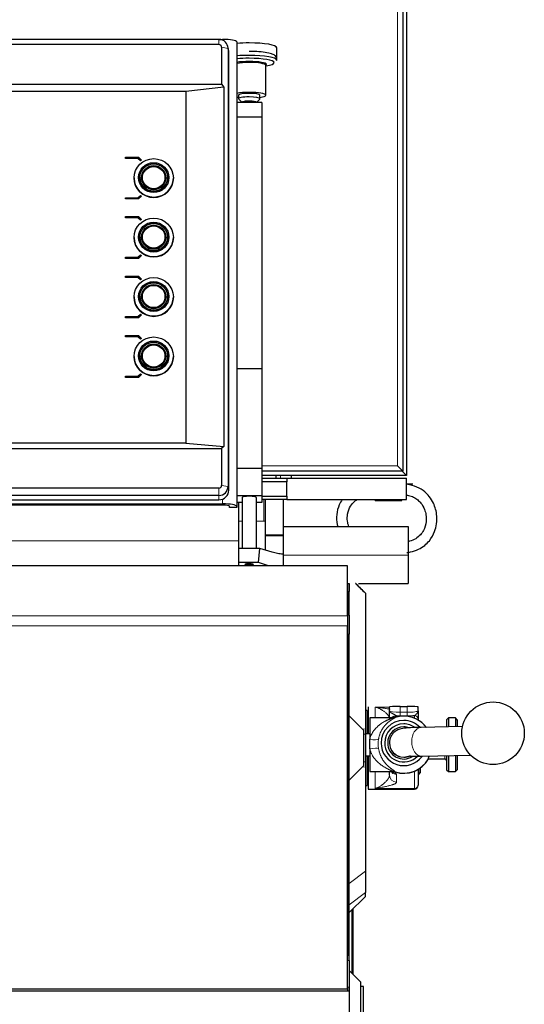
# Model space of a CAD drawing. Header units: millimetres. Extents: x 0 to 29700, y -16 to 21000.
# Tile 176 of 256: x 6833 to 7116, y 18150 to 18701. Entities that reach past the tile are written whole.
import ezdxf

# ---------------------------------------------------------------- set-up
doc = ezdxf.new("R2010")
doc.units = ezdxf.units.MM
doc.layers.add('1', color=7, linetype='Continuous', true_color=0xffffff)

msp = doc.modelspace()

# ---------------------------------------------------------------- linework, layer by layer
at = {"layer": '1', "color": 2, "linetype": 'Continuous', "lineweight": 25}
for p, q in [((7050.013, 19246.303), (7050.013, 18446.303)), ((7048.013, 19243.803), (7048.013, 18448.803)), ((6945.013, 18690.457), (6596.013, 18690.457)), ((6945.392, 18690.443), (6947.013, 18690.443)), ((6945.013, 18687.497), (6596.013, 18687.497)), ((6946.524, 18686.009), (6946.524, 18665.402)), ((6950.445, 18684.45), (6950.045, 18686.403)), ((6950.147, 18685.401), (6950.147, 18440.184)), ((6955.013, 18689.054), (6955.013, 18429.064)), ((6977.44, 18678.832), (6977.44, 18685.787)), ((6950.555, 18438.152), (6950.555, 18683.369)), ((6971.263, 18659.197), (6971.263, 18675.939)), ((6971.263, 18675.627), (6971.528, 18675.67)), ((6594.502, 18665.402), (6946.524, 18665.402)), ((6947.795, 18663.749), (6926.513, 18661.36)), ((6946.524, 18665.402), (6947.795, 18663.749)), ((6947.795, 18663.749), (6947.795, 18462.625)), ((6926.513, 18661.36), (6614.513, 18661.36)), ((6926.513, 18661.36), (6926.513, 18464.399)), ((6956.013, 18659.197), (6956.013, 18657.228)), ((6956.107, 18657.044), (6958.013, 18655.196)), ((6966.013, 18655.196), (6967.919, 18657.044)), ((6967.919, 18657.044), (6968.013, 18657.228)), ((6968.013, 18657.228), (6968.013, 18659.197)), ((6969.013, 18655.052), (6955.013, 18655.052)), ((6958.013, 18655.258), (6958.013, 18655.052)), ((6966.013, 18655.052), (6966.013, 18655.258)), ((6969.013, 18655.052), (6969.013, 18646.94)), ((6969.013, 18646.94), (6955.013, 18646.94)), ((6969.013, 18646.94), (6969.013, 18506.113)), ((6892.675, 18624.49), (6900.013, 18624.49)), ((6892.675, 18623.801), (6892.675, 18624.49)), ((6892.675, 18623.783), (6892.675, 18623.801)), ((6899.723, 18623.801), (6892.675, 18623.801)), ((6899.723, 18623.783), (6892.675, 18623.783)), ((6901.082, 18622.463), (6899.723, 18623.801)), ((6899.723, 18623.783), (6899.723, 18623.801)), ((6901.082, 18622.446), (6899.723, 18623.783)), ((6900.013, 18624.49), (6901.661, 18622.867)), ((6901.661, 18622.867), (6901.082, 18622.463)), ((6901.661, 18622.85), (6901.082, 18622.446)), ((6901.082, 18622.446), (6901.082, 18622.463)), ((6901.661, 18622.85), (6901.661, 18622.867)), ((6897.513, 18612.859), (6897.513, 18612.789)), ((6900.713, 18613.059), (6900.713, 18612.789)), ((6901.913, 18613.024), (6901.913, 18612.789)), ((6915.113, 18612.789), (6915.113, 18613.024)), ((6916.313, 18612.789), (6916.313, 18613.059)), ((6919.513, 18612.789), (6919.513, 18612.859)), ((6892.675, 18601.124), (6892.675, 18601.813)), ((6892.675, 18601.813), (6899.723, 18601.813)), ((6899.723, 18601.813), (6901.082, 18603.151)), ((6901.661, 18602.746), (6900.013, 18601.124)), ((6901.661, 18602.729), (6900.013, 18601.106)), ((6901.082, 18603.151), (6901.661, 18602.746)), ((6901.661, 18602.729), (6901.661, 18602.746)), ((6892.675, 18601.106), (6892.675, 18601.124)), ((6900.013, 18601.124), (6892.675, 18601.124)), ((6900.013, 18601.106), (6892.675, 18601.106)), ((6900.013, 18601.106), (6900.013, 18601.124)), ((6892.675, 18591.214), (6900.013, 18591.214)), ((6892.675, 18590.524), (6892.675, 18591.214)), ((6892.675, 18590.507), (6892.675, 18590.524)), ((6899.723, 18590.524), (6892.675, 18590.524)), ((6899.723, 18590.507), (6892.675, 18590.507)), ((6901.082, 18589.187), (6899.723, 18590.524)), ((6899.723, 18590.507), (6899.723, 18590.524)), ((6901.082, 18589.169), (6899.723, 18590.507)), ((6900.013, 18591.214), (6901.661, 18589.591)), ((6901.661, 18589.591), (6901.082, 18589.187)), ((6901.661, 18589.573), (6901.082, 18589.169)), ((6901.082, 18589.169), (6901.082, 18589.187)), ((6901.661, 18589.573), (6901.661, 18589.591)), ((6897.513, 18579.582), (6897.513, 18579.513)), ((6900.713, 18579.782), (6900.713, 18579.513)), ((6901.913, 18579.747), (6901.913, 18579.513)), ((6915.113, 18579.513), (6915.113, 18579.747)), ((6916.313, 18579.513), (6916.313, 18579.782)), ((6919.513, 18579.513), (6919.513, 18579.582)), ((6892.675, 18568.536), (6899.723, 18568.536)), ((6892.675, 18567.847), (6892.675, 18568.536)), ((6899.723, 18568.536), (6901.082, 18569.874)), ((6901.661, 18569.47), (6900.013, 18567.847)), ((6901.661, 18569.452), (6900.013, 18567.83)), ((6901.082, 18569.874), (6901.661, 18569.47)), ((6901.661, 18569.452), (6901.661, 18569.47)), ((6892.675, 18567.83), (6892.675, 18567.847)), ((6900.013, 18567.847), (6892.675, 18567.847)), ((6900.013, 18567.83), (6892.675, 18567.83)), ((6900.013, 18567.83), (6900.013, 18567.847)), ((6892.675, 18557.937), (6900.013, 18557.937)), ((6892.675, 18557.247), (6892.675, 18557.937)), ((6900.013, 18557.937), (6901.661, 18556.314)), ((6892.675, 18557.23), (6892.675, 18557.247)), ((6899.723, 18557.247), (6892.675, 18557.247)), ((6899.723, 18557.23), (6892.675, 18557.23)), ((6899.723, 18557.23), (6899.723, 18557.247)), ((6901.082, 18555.91), (6899.723, 18557.247)), ((6901.082, 18555.893), (6899.723, 18557.23)), ((6901.661, 18556.314), (6901.082, 18555.91)), ((6901.661, 18556.297), (6901.082, 18555.893)), ((6901.082, 18555.893), (6901.082, 18555.91)), ((6901.661, 18556.297), (6901.661, 18556.314)), ((6900.713, 18546.505), (6900.713, 18546.236)), ((6901.913, 18546.471), (6901.913, 18546.236)), ((6915.113, 18546.236), (6915.113, 18546.471)), ((6916.313, 18546.236), (6916.313, 18546.505)), ((6897.513, 18546.306), (6897.513, 18546.236)), ((6919.513, 18546.236), (6919.513, 18546.306)), ((6899.723, 18535.26), (6901.082, 18536.597)), ((6901.661, 18536.193), (6900.013, 18534.57)), ((6901.661, 18536.176), (6900.013, 18534.553)), ((6901.082, 18536.597), (6901.661, 18536.193)), ((6901.661, 18536.176), (6901.661, 18536.193)), ((6892.675, 18535.26), (6899.723, 18535.26)), ((6892.675, 18534.57), (6892.675, 18535.26)), ((6900.013, 18534.57), (6892.675, 18534.57)), ((6892.675, 18534.553), (6892.675, 18534.57)), ((6900.013, 18534.553), (6892.675, 18534.553)), ((6900.013, 18534.553), (6900.013, 18534.57)), ((6892.675, 18524.66), (6900.013, 18524.66)), ((6892.675, 18523.971), (6892.675, 18524.66)), ((6900.013, 18524.66), (6901.661, 18523.037)), ((6892.675, 18523.953), (6892.675, 18523.971)), ((6899.723, 18523.971), (6892.675, 18523.971)), ((6899.723, 18523.953), (6892.675, 18523.953)), ((6901.082, 18522.633), (6899.723, 18523.971)), ((6899.723, 18523.953), (6899.723, 18523.971)), ((6901.082, 18522.616), (6899.723, 18523.953)), ((6901.661, 18523.037), (6901.082, 18522.633)), ((6901.661, 18523.02), (6901.082, 18522.616)), ((6901.082, 18522.616), (6901.082, 18522.633)), ((6901.661, 18523.02), (6901.661, 18523.037)), ((6897.513, 18513.029), (6897.513, 18512.959)), ((6900.713, 18513.229), (6900.713, 18512.959)), ((6901.913, 18513.194), (6901.913, 18512.959)), ((6915.113, 18512.959), (6915.113, 18513.194)), ((6916.313, 18512.959), (6916.313, 18513.229)), ((6919.513, 18512.959), (6919.513, 18513.029)), ((6899.723, 18501.983), (6901.082, 18503.321)), ((6901.661, 18502.916), (6900.013, 18501.294)), ((6901.661, 18502.899), (6900.013, 18501.276)), ((6901.082, 18503.321), (6901.661, 18502.916)), ((6901.661, 18502.899), (6901.661, 18502.916)), ((6969.013, 18506.113), (6955.013, 18506.113)), ((6969.013, 18506.113), (6969.013, 18450.223)), ((6892.675, 18501.294), (6892.675, 18501.983)), ((6892.675, 18501.983), (6899.723, 18501.983)), ((6892.675, 18501.276), (6892.675, 18501.294)), ((6900.013, 18501.294), (6892.675, 18501.294)), ((6900.013, 18501.276), (6892.675, 18501.276)), ((6900.013, 18501.276), (6900.013, 18501.294)), ((6926.513, 18464.399), (6614.513, 18464.399)), ((6926.513, 18464.399), (6947.795, 18462.625)), ((6594.502, 18461.399), (6946.524, 18461.399)), ((6947.795, 18462.625), (6946.524, 18461.399)), ((6946.524, 18461.399), (6946.524, 18440.792)), ((6969.013, 18450.223), (6955.013, 18450.223)), ((7048.013, 18448.803), (6969.007, 18448.803)), ((6969.013, 18450.223), (6969.013, 18435.035)), ((7045.013, 18451.803), (7048.013, 18448.803)), ((7050.013, 18446.303), (7047.213, 18449.103)), ((7050.013, 18446.303), (6969.006, 18446.303)), ((6969.013, 18444.803), (6983.013, 18444.803)), ((6983.013, 18442.803), (6969.013, 18442.803)), ((6977.013, 18444.803), (6977.013, 18446.302)), ((6983.013, 18444.803), (7050.013, 18444.803)), ((6983.013, 18444.803), (6983.013, 18442.803)), ((6983.013, 18434.803), (6983.013, 18442.803)), ((6985.513, 18446.306), (6985.513, 18444.805)), ((7050.013, 18432.803), (7050.013, 18444.803)), ((6945.013, 18439.304), (6596.013, 18439.304)), ((7053.513, 18441.553), (7050.013, 18441.553)), ((6945.013, 18435.129), (6596.013, 18435.129)), ((6596.013, 18432.695), (6945.013, 18432.695)), ((6969.013, 18435.035), (6955.013, 18435.035)), ((6958.014, 18431.215), (6955.013, 18431.215)), ((6956.013, 18431.215), (6956.013, 18420.803)), ((6958.013, 18433.993), (6958.013, 18405.44)), ((6966.013, 18405.44), (6966.013, 18433.993)), ((6969.013, 18431.215), (6966.013, 18431.215)), ((6969.013, 18435.035), (6969.013, 18431.215)), ((6969.013, 18434.803), (6983.013, 18434.803)), ((6983.013, 18432.803), (6969.013, 18432.803)), ((6971.013, 18432.803), (6971.013, 18413.135)), ((6981.013, 18432.803), (6981.013, 18413.135)), ((6983.013, 18434.803), (6983.013, 18432.803)), ((6983.013, 18432.803), (7050.013, 18432.803)), ((7032.513, 18432.303), (7032.513, 18432.803)), ((7032.513, 18432.303), (7047.513, 18432.303)), ((7047.513, 18432.303), (7047.513, 18432.803)), ((6594.013, 18430.454), (6947.013, 18430.454)), ((6947.013, 18429.759), (6594.013, 18429.759)), ((6951.013, 18428.37), (6951.013, 18429.064)), ((6955.013, 18428.37), (6951.013, 18428.37)), ((6955.013, 18429.064), (6955.013, 18428.37)), ((6956.013, 18420.803), (6956.013, 18405.44)), ((6981.014, 18417.803), (7051.013, 18417.803)), ((7051.013, 18417.803), (7051.013, 18401.803)), ((6971.013, 18413.135), (6971.013, 18412.569)), ((6971.013, 18412.569), (6971.013, 18404.505)), ((6981.013, 18413.135), (6981.013, 18412.569)), ((6981.013, 18412.569), (6981.013, 18402.56)), ((6956.013, 18405.44), (6956.013, 18397.562)), ((6967.953, 18405.44), (6956.013, 18405.44)), ((6967.151, 18397.562), (6967.953, 18405.44)), ((6974.776, 18403.356), (6967.953, 18405.44)), ((6956.013, 18397.562), (6956.013, 18395.846)), ((6967.151, 18397.562), (6956.013, 18397.562)), ((6972.767, 18395.846), (6967.151, 18397.562)), ((6981.013, 18402.387), (6981.013, 18402.56)), ((6981.013, 18402.387), (6981.013, 18395.847)), ((7051.013, 18401.803), (7051.013, 18385.803)), ((7017.013, 18395.847), (6527.013, 18395.847)), ((6964.403, 18396.44), (6964.454, 18396.526)), ((7017.01, 18395.804), (7017.055, 18395.804)), ((7017.013, 18367.833), (7017.013, 18395.847)), ((7017.055, 18385.804), (7017.055, 18395.804)), ((7017.055, 18385.804), (7017.01, 18385.804)), ((7017.054, 18385.804), (7018.013, 18385.804)), ((7017.055, 18385.804), (7017.055, 18363.833)), ((7018.013, 18385.804), (7018.013, 18381.404)), ((7018.013, 18368.194), (7018.013, 18381.404)), ((7023.271, 18385.803), (7051.013, 18385.803)), ((7027.013, 18380.471), (7027.013, 18380.429)), ((7027.013, 18380.429), (7027.013, 18304.331)), ((7017.013, 18367.833), (7017.013, 18362.176)), ((7018.013, 18368.194), (7018.013, 18357.594)), ((7017.055, 18363.833), (7017.01, 18363.833)), ((7017.013, 18158.818), (7017.013, 18362.176)), ((7017.055, 18363.833), (7017.055, 18177.509)), ((7018.013, 18311.804), (7018.013, 18357.594)), ((7028.513, 18316.804), (7028.513, 18301.785)), ((7040.513, 18314.638), (7040.513, 18316.848)), ((7046.513, 18316.994), (7050.513, 18316.994)), ((7056.513, 18314.638), (7056.513, 18316.848)), ((7018.013, 18311.804), (7026.013, 18303.804)), ((7018.013, 18275.804), (7018.013, 18311.804)), ((7028.013, 18314.804), (7027.013, 18314.804)), ((7028.013, 18314.804), (7028.013, 18301.785)), ((7029.513, 18310.636), (7029.513, 18298.663)), ((7042.11, 18310.636), (7029.513, 18310.636)), ((7056.513, 18309.956), (7056.513, 18309.492)), ((7073.513, 18310.636), (7072.513, 18309.636)), ((7072.513, 18309.636), (7072.513, 18305.56)), ((7073.513, 18310.636), (7073.513, 18305.58)), ((7077.513, 18310.636), (7073.513, 18310.636)), ((7077.513, 18310.636), (7077.513, 18305.663)), ((7078.513, 18309.636), (7077.513, 18310.636)), ((7078.513, 18309.636), (7078.513, 18305.684)), ((7028.513, 18308.804), (7028.013, 18308.804)), ((7081.408, 18305.743), (7058.166, 18305.261)), ((7026.013, 18303.804), (7026.013, 18283.804)), ((7029.513, 18301.786), (7027.013, 18301.786)), ((7027.013, 18301.477), (7027.013, 18286.13)), ((7029.513, 18293.331), (7029.513, 18298.663)), ((7029.513, 18293.331), (7029.513, 18280.636)), ((7040.513, 18296.735), (7040.513, 18296.589)), ((7027.013, 18289.486), (7029.513, 18289.486)), ((7028.013, 18289.484), (7028.013, 18272.804)), ((7028.513, 18289.486), (7028.513, 18270.804)), ((7058.498, 18289.265), (7085.976, 18289.834)), ((7062.37, 18287.8), (7062.37, 18287.636)), ((7062.37, 18287.636), (7071.513, 18287.636)), ((7072.513, 18289.555), (7072.513, 18281.636)), ((7073.513, 18289.575), (7073.513, 18280.636)), ((7077.513, 18289.658), (7077.513, 18280.636)), ((7078.513, 18289.679), (7078.513, 18281.636)), ((7026.013, 18283.804), (7018.013, 18275.804)), ((7027.013, 18283.276), (7027.013, 18224.86)), ((7056.513, 18281.779), (7056.513, 18273.038)), ((7056.763, 18281.927), (7056.763, 18278.804)), ((7057.763, 18282.581), (7057.763, 18279.804)), ((7028.013, 18278.804), (7028.513, 18278.804)), ((7029.513, 18280.636), (7042.11, 18280.636)), ((7040.513, 18278.665), (7040.513, 18280.499)), ((7056.513, 18278.804), (7056.763, 18278.804)), ((7056.763, 18278.804), (7057.763, 18279.804)), ((7072.513, 18281.636), (7073.513, 18280.636)), ((7073.513, 18280.636), (7077.513, 18280.636)), ((7077.513, 18280.636), (7078.513, 18281.636)), ((7018.013, 18174.794), (7018.013, 18275.804)), ((7027.013, 18272.804), (7028.013, 18272.804)), ((7028.513, 18270.804), (7054.513, 18270.804)), ((7056.513, 18272.804), (7056.513, 18273.038)), ((7027.013, 18224.86), (7027.013, 18212.968)), ((7018.013, 18201.628), (7027.013, 18210.628)), ((7027.013, 18210.628), (7027.013, 18212.968)), ((7020.013, 18203.628), (7020.013, 18167.304)), ((7017.055, 18177.509), (7017.01, 18177.509)), ((7018.013, 18174.794), (7018.013, 18159.804)), ((7024.513, 18162.804), (7018.013, 18169.304)), ((7024.513, 18103.804), (7024.513, 18162.804)), ((7018.013, 18157.76), (6522.518, 18157.76)), ((7017.013, 18158.818), (6527.013, 18158.818)), ((7018.013, 18159.804), (7017.013, 18159.838)), ((7017.055, 18159.837), (7017.055, 18157.76)), ((7018.013, 18159.804), (7018.013, 18157.76)), ((7018.013, 18157.76), (7018.013, 18113.072)), ((7026.013, 18160.304), (7024.513, 18160.304)), ((7026.013, 18106.304), (7026.013, 18160.304))]:
    msp.add_line(p, q, dxfattribs=at)
at = {"layer": '1', "color": 4, "linetype": 'Continuous', "lineweight": 13}
for p, q in [((7045.013, 18451.803), (7045.013, 19240.803)), ((6945.013, 18687.497), (6945.013, 18690.457)), ((6947.013, 18690.443), (6947.013, 18690.057)), ((6946.524, 18686.009), (6950.147, 18685.401)), ((6950.147, 18685.401), (6950.555, 18683.369)), ((6969.012, 18451.803), (7045.013, 18451.803)), ((6979.513, 18444.805), (6979.513, 18446.306)), ((6945.013, 18439.304), (6945.013, 18435.129)), ((6946.524, 18440.792), (6950.147, 18440.184)), ((6950.147, 18440.184), (6950.555, 18438.152)), ((6945.013, 18435.129), (6945.013, 18432.695)), ((6947.013, 18433.066), (6947.013, 18430.454)), ((6970.213, 18432.803), (6970.213, 18420.803)), ((6958.014, 18420.803), (6956.013, 18420.803)), ((6970.213, 18420.803), (6966.013, 18420.803)), ((6970.213, 18420.803), (6971.013, 18420.803)), ((6619.013, 18409.803), (6956.009, 18409.803)), ((6971.013, 18413.135), (6981.013, 18413.135)), ((6971.013, 18412.569), (6981.013, 18412.569)), ((6981.014, 18401.803), (7051.013, 18401.803)), ((7018.013, 18381.404), (7017.054, 18381.404)), ((7021.429, 18385.804), (7027.013, 18380.429)), ((7017.013, 18367.833), (6527.013, 18367.833)), ((7017.054, 18368.18), (7018.013, 18368.194)), ((7017.013, 18362.176), (6527.013, 18362.176)), ((7018.013, 18357.594), (7017.054, 18357.58)), ((7032.513, 18316.687), (7040.513, 18316.687)), ((7032.513, 18310.636), (7032.513, 18316.687)), ((7046.513, 18313.779), (7046.513, 18316.994)), ((7050.513, 18313.779), (7050.513, 18316.994)), ((7042.11, 18310.636), (7042.11, 18310.6)), ((7043.635, 18310.838), (7043.635, 18310.874)), ((7044.513, 18311.864), (7044.513, 18311.308)), ((7046.513, 18313.779), (7046.513, 18311.838)), ((7046.513, 18313.779), (7050.513, 18313.779)), ((7050.513, 18311.838), (7046.513, 18311.838)), ((7050.513, 18313.779), (7050.513, 18311.838)), ((7054.513, 18310.468), (7054.513, 18311.946)), ((7025.283, 18304.533), (7027.013, 18304.331)), ((7026.013, 18301.562), (7027.013, 18301.477)), ((7071.513, 18289.534), (7071.513, 18287.636)), ((7025.283, 18283.074), (7027.013, 18283.276)), ((7026.013, 18286.045), (7027.013, 18286.13)), ((7032.513, 18271.06), (7032.513, 18280.636)), ((7042.11, 18280.74), (7042.11, 18280.636)), ((7043.635, 18280.398), (7043.635, 18280.503)), ((7044.513, 18279.035), (7044.513, 18274.709)), ((7054.513, 18271.06), (7054.513, 18280.803)), ((7032.513, 18271.06), (7054.513, 18271.06)), ((7054.513, 18270.804), (7054.513, 18271.06)), ((7018.013, 18217.965), (7027.013, 18224.86)), ((7018.013, 18206.074), (7027.013, 18212.968)), ((7019.478, 18203.093), (7019.478, 18167.839)), ((7017.013, 18174.829), (7018.013, 18174.794))]:
    msp.add_line(p, q, dxfattribs=at)
at = {"layer": '1', "color": 2, "linetype": 'Continuous', "lineweight": 25}
msp.add_circle((7098.513, 18302.044), 17.5, dxfattribs=at)
for centre, radius, start, end in [((7042.11, 18315.636), 5, 270, 287.75279), ((7048.513, 18295.636), 16, 90, 107.75279), ((7048.513, 18295.636), 16, 37.27125, 90), ((7048.513, 18295.636), 16, 252.24721, 330), ((7071.513, 18286.636), 1, 0, 90), ((7042.11, 18275.636), 5, 72.24721, 90), ((7054.513, 18272.804), 2, 270, 0)]:
    msp.add_arc(centre, radius, start, end, dxfattribs=at)
for centre, major_axis, ratio, start_param, end_param in [((6945.013, 18685.401), (5.133, 0), 0.9848078, 0, 1.5707963), ((6947.013, 18689.054), (-8, 0), 0.1736482, 3.1415927, 4.712389), ((6945.013, 18686.009), (1.511, 0), 0.9848078, 0, 1.5707963), ((6945.013, 18683.369), (-5.542, 0), 0.9848078, 3.1415927, 3.3409611), ((6962.013, 18685.787), (15.427, 0), 0.1736482, 1.5707963, 2.0418389), ((6962.013, 18685.787), (15.427, 0), 0.1736482, 0, 1.5707963), ((6962.013, 18678.832), (15.427, 0), 0.1736482, 1.5707963, 2.0418389), ((6962.013, 18677.446), (13.968, 0), 0.1736482, 1.5707963, 2.0957368), ((6962.013, 18678.832), (15.427, 0), 0.1736482, 0, 1.5707963), ((6962.013, 18677.446), (13.968, 0), 0.1736482, 0, 1.5707963), ((6962.013, 18676.418), (9.633, 0), 0.1736482, 1.5707963, 2.3842725), ((6962.013, 18675.939), (9.25, 0), 0.1736482, 1.5707963, 2.4291383), ((6962.013, 18676.418), (9.633, 0), 0.1736482, 0, 1.5707963), ((6962.013, 18675.939), (9.25, 0), 0.1736482, 0, 1.5707963), ((6962.013, 18676.418), (9.633, 0), 0.1736482, 5.9547907, 6.2831853), ((6962.013, 18677.446), (13.968, 0), 0.1736482, 5.4616588, 6.2831853), ((6962.013, 18659.197), (9.25, 0), 0.1736482, 1.5707963, 2.4291383), ((6962.013, 18659.197), (9.25, 0), 0.1736482, 3.8541451, 4.0066106), ((6962.013, 18657.228), (6, 0), 0.1736482, 1.5707963, 3.3188963), ((6962.013, 18659.197), (6, 0), 0.1736482, 1.5707963, 3.1415927), ((6962.013, 18659.197), (9.25, 0), 0.1736482, 0, 1.5707963), ((6962.013, 18659.197), (6, 0), 0.1736482, 0, 1.5707963), ((6962.013, 18657.228), (6, 0), 0.1736482, 0, 1.5707963), ((6962.013, 18659.197), (9.25, 0), 0.1736482, 5.4181674, 6.2831853), ((6962.013, 18655.258), (4, 0), 0.1736482, 1.5707963, 3.1415927), ((6962.013, 18655.258), (4, 0), 0.1736482, 0, 1.5707963), ((6908.513, 18612.789), (11, 0), 0.9848078, 3.1415927, 6.2831853), ((6908.513, 18613.059), (7.8, 0), 0.9848078, 3.1415927, 4.712389), ((6908.513, 18613.059), (6.75, 0), 0.9848078, 3.1415927, 4.712389), ((6908.513, 18613.024), (6.6, 0), 0.9848078, 3.1415927, 4.712389), ((6908.513, 18613.059), (6.75, 0), 0.9848078, 4.712389, 6.2831853), ((6908.513, 18613.059), (7.8, 0), 0.9848078, 4.712389, 6.2831853), ((6908.513, 18613.024), (6.6, 0), 0.9848078, 4.712389, 6.2831853), ((6908.513, 18579.513), (11, 0), 0.9848078, 3.1415927, 6.2831853), ((6908.513, 18579.782), (7.8, 0), 0.9848078, 3.1415927, 4.712389), ((6908.513, 18579.782), (6.75, 0), 0.9848078, 3.1415927, 4.712389), ((6908.513, 18579.747), (6.6, 0), 0.9848078, 3.1415927, 4.712389), ((6908.513, 18579.782), (6.75, 0), 0.9848078, 4.712389, 6.2831853), ((6908.513, 18579.782), (7.8, 0), 0.9848078, 4.712389, 6.2831853), ((6908.513, 18579.747), (6.6, 0), 0.9848078, 4.712389, 6.2831853), ((6908.513, 18546.505), (7.8, 0), 0.9848078, 3.1415927, 4.712389), ((6908.513, 18546.505), (6.75, 0), 0.9848078, 3.1415927, 4.712389), ((6908.513, 18546.471), (6.6, 0), 0.9848078, 3.1415927, 4.712389), ((6908.513, 18546.505), (6.75, 0), 0.9848078, 4.712389, 6.2831853), ((6908.513, 18546.505), (7.8, 0), 0.9848078, 4.712389, 6.2831853), ((6908.513, 18546.471), (6.6, 0), 0.9848078, 4.712389, 6.2831853), ((6908.513, 18546.236), (11, 0), 0.9848078, 3.1415927, 6.2831853), ((6908.513, 18512.959), (11, 0), 0.9848078, 3.1415927, 6.2831853), ((6908.513, 18513.229), (7.8, 0), 0.9848078, 3.1415927, 4.712389), ((6908.513, 18513.229), (6.75, 0), 0.9848078, 3.1415927, 4.712389), ((6908.513, 18513.194), (6.6, 0), 0.9848078, 3.1415927, 4.712389), ((6908.513, 18513.229), (6.75, 0), 0.9848078, 4.712389, 6.2831853), ((6908.513, 18513.229), (7.8, 0), 0.9848078, 4.712389, 6.2831853), ((6908.513, 18513.194), (6.6, 0), 0.9848078, 4.712389, 6.2831853), ((6945.013, 18440.792), (1.511, 0), 0.9848078, 4.712389, 6.2831853), ((6945.013, 18440.184), (5.133, 0), 0.9848078, 4.712389, 6.2831853), ((6945.013, 18438.152), (-5.542, 0), 0.9848078, 1.5707963, 3.1415927), ((6962.013, 18433.993), (-4, 0), 0.1736482, 3.1415927, 6.2831853), ((6947.013, 18429.064), (-8, 0), 0.1736482, 3.1415927, 4.712389), ((6947.013, 18429.064), (4, 0), 0.1736482, 0, 1.5707963), ((6980.836, 18403.126), (0, 0.8), 0.5773503, 3.116854, 3.5362858), ((6962.013, 18396.526), (2.441, 0), 0.1736482, 0, 3.3414765), ((7046.513, 18316.848), (-6, 0), 0.0244322, 4.712389, 6.2831853), ((7050.513, 18316.848), (-6, 0), 0.0244322, 3.1415927, 4.712389), ((7042.11, 18315.589), (-5, 0), 0.9976295, 1.5707955, 1.8806403), ((7046.513, 18312.648), (-8, 0), 0.1012787, 1.3181161, 1.5707963), ((7050.513, 18312.648), (-8, 0), 0.1012787, 1.5707963, 2.0943951), ((7048.513, 18296.569), (-12.662, 0), 0.9997015, 4.712389, 6.2831853), ((7048.513, 18296.613), (-10.67, 0), 0.9997015, 4.712389, 6.2831853), ((7048.513, 18296.613), (-9, 0), 0.9997015, 4.712389, 6.2831853), ((7048.513, 18296.569), (-12.662, 0), 0.9997015, 3.9115774, 4.712389), ((7048.513, 18296.613), (-10.67, 0), 0.9997015, 4.0794562, 4.712389), ((7048.513, 18296.613), (-9, 0), 0.9997015, 4.379282, 4.712389), ((7048.513, 18296.569), (-12.662, 0), 0.9997015, 0, 2.5108198), ((7048.513, 18296.613), (-10.67, 0), 0.9997015, 0, 2.3615941), ((7048.513, 18296.613), (-9, 0), 0.9997015, 0, 2.1440388), ((7048.513, 18296.589), (8, 0), 0.9997015, 3.1415927, 4.712389), ((7048.513, 18296.589), (8, 0), 0.9997015, 4.712389, 5.1802899)]:
    msp.add_ellipse(centre, major_axis=major_axis, ratio=ratio, start_param=start_param, end_param=end_param, dxfattribs=at)
for centre, major_axis in [((6908.513, 18612.859), (11, 0)), ((6908.513, 18613.067), (8.5, 0)), ((6908.513, 18613.067), (7.85, 0)), ((6908.513, 18613.067), (7.75, 0)), ((6908.513, 18613.067), (6.8, 0)), ((6908.513, 18613.076), (6.3, 0)), ((6908.513, 18579.582), (11, 0)), ((6908.513, 18579.791), (8.5, 0)), ((6908.513, 18579.791), (7.85, 0)), ((6908.513, 18579.791), (7.75, 0)), ((6908.513, 18579.791), (6.8, 0)), ((6908.513, 18579.799), (6.3, 0)), ((6908.513, 18546.306), (11, 0)), ((6908.513, 18546.514), (8.5, 0)), ((6908.513, 18546.514), (7.85, 0)), ((6908.513, 18546.514), (7.75, 0)), ((6908.513, 18546.514), (6.8, 0)), ((6908.513, 18546.523), (6.3, 0)), ((6908.513, 18513.029), (11, 0)), ((6908.513, 18513.237), (8.5, 0)), ((6908.513, 18513.237), (7.85, 0)), ((6908.513, 18513.237), (7.75, 0)), ((6908.513, 18513.237), (6.8, 0)), ((6908.513, 18513.246), (6.3, 0))]:
    msp.add_ellipse(centre, major_axis=major_axis, ratio=0.9848078, dxfattribs=at)
at = {"layer": '1', "color": 4, "linetype": 'Continuous', "lineweight": 13}
msp.add_ellipse((6962.013, 18396.254), major_axis=(1.75, 0), ratio=0.1736482, dxfattribs=at)
for centre, major_axis, ratio, start_param, end_param in [((7046.513, 18314.638), (-6, 0), 0.1431823, 0, 1.5707963), ((7044.513, 18307.884), (-4, 0), 0.9949383, 4.712389, 5.5195574), ((7044.513, 18307.328), (-4, 0), 0.9949383, 4.712389, 5.2673464), ((7048.513, 18295.671), (-15.937, 0), 0.9997015, 3.7925085, 5.0235019), ((7050.513, 18314.638), (-6, 0), 0.1431823, 1.5707963, 3.1415927), ((7054.513, 18309.956), (2, 0), 0.9949383, 0, 1.5707963), ((7058.332, 18297.263), (0.166, -7.998), 0.6725436, 3.141495, 4.6984486), ((7029.513, 18299.672), (-4.928, 0.846), 0.1989899, 1.6049262, 3.0555381), ((7029.513, 18292.562), (-4.929, -0.838), 0.1515689, 3.2360048, 4.6866168), ((7048.513, 18296.735), (8, 0), 0.9997015, 3.1375675, 4.712389), ((7058.332, 18297.263), (0.166, -7.998), 0.6725436, 4.6984486, 6.2831853), ((7048.513, 18295.671), (-15.937, 0), 0.9997015, 1.2596836, 2.624894), ((7048.513, 18296.735), (8, 0), 0.9997015, 4.712389, 5.1682144), ((7044.513, 18278.665), (-4, 0), 0.9888417, 0, 1.5707963), ((7044.513, 18282.99), (-4, 0), 0.9888417, 0.8483527, 1.5707963), ((7042.11, 18275.774), (-5, 0), 0.9930767, 4.4025444, 4.712389), ((7054.513, 18273.038), (-2, 0), 0.9888417, 1.5707963, 3.1415927)]:
    msp.add_ellipse(centre, major_axis=major_axis, ratio=ratio, start_param=start_param, end_param=end_param, dxfattribs=at)
at = {"layer": '1', "color": 2, "linetype": 'Continuous', "lineweight": 25}
for points, knots in [([(6977.314, 18678.605), (6977.399, 18678.753), (6977.614, 18679.262), (6977.399, 18680.351), (6976.717, 18681.269), (6975.611, 18682.025), (6973.688, 18682.695), (6970.047, 18683.338), (6965.708, 18683.654), (6963.026, 18683.705), (6962.013, 18683.705)], [0, 0, 0, 0, 0.0304156, 0.1042548, 0.1727633, 0.2566554, 0.4266092, 0.6594779, 0.875286, 1, 1, 1, 1]), ([(7050.221, 18403.2), (7050.937, 18403.284), (7053.149, 18403.654), (7056.649, 18404.797), (7060.209, 18407), (7063.505, 18410.27), (7065.84, 18414.421), (7067.117, 18419.555), (7067.155, 18425.344), (7065.392, 18430.995), (7062.158, 18435.653), (7058.29, 18438.9), (7053.987, 18440.738), (7051.133, 18441.298), (7050.036, 18441.422)], [0, 0, 0, 0, 0.0386546, 0.1206345, 0.1948635, 0.2607845, 0.3674698, 0.4448075, 0.5421115, 0.6741013, 0.7540472, 0.843048, 0.9409831, 1, 1, 1, 1]), ([(7014.099, 18432.929), (7013.448, 18431.976), (7011.957, 18429.269), (7010.736, 18424.479), (7010.93, 18420.321), (7011.433, 18418.128), (7011.528, 18417.765)], [0, 0, 0, 0, 0.2138662, 0.5732315, 0.9288355, 1, 1, 1, 1]), ([(7017.783, 18417.771), (7017.394, 18418.763), (7016.804, 18421.08), (7016.867, 18425.014), (7018.252, 18428.755), (7020.403, 18431.391), (7021.796, 18432.492), (7022.397, 18432.892)], [0, 0, 0, 0, 0.1889589, 0.425861, 0.7085054, 0.8824616, 1, 1, 1, 1]), ([(7050.028, 18435.395), (7050.388, 18435.34), (7051.76, 18435.079), (7053.998, 18434.314), (7056.371, 18432.777), (7058.583, 18430.531), (7060.176, 18427.674), (7061.102, 18424.108), (7061.21, 18420.059), (7060.071, 18416.101), (7057.855, 18412.904), (7055.198, 18410.744), (7052.726, 18409.759), (7051.279, 18409.414), (7051.033, 18409.362)], [0, 0, 0, 0, 0.0300245, 0.1152217, 0.1918999, 0.2602684, 0.3724674, 0.4557003, 0.5610227, 0.7019437, 0.7852189, 0.8772665, 0.9791673, 1, 1, 1, 1]), ([(6980.824, 18402.326), (6980.318, 18402.348), (6979.812, 18402.385), (6978.801, 18402.491), (6978.296, 18402.56), (6977.288, 18402.73), (6976.784, 18402.832), (6975.779, 18403.068), (6975.277, 18403.203), (6974.776, 18403.356)], [0, 0, 0, 0, 0.25, 0.25, 0.5, 0.5, 0.75, 0.75, 1, 1, 1, 1]), ([(6959.645, 18396.432), (6959.673, 18396.403), (6959.775, 18396.308), (6960.004, 18396.196), (6960.404, 18396.06), (6961.004, 18395.974), (6961.65, 18395.93), (6961.971, 18395.938), (6962.034, 18395.94)], [0, 0, 0, 0, 0.044851, 0.1634188, 0.3325994, 0.6664539, 0.9346585, 1, 1, 1, 1]), ([(6962.034, 18395.94), (6962.25, 18395.938), (6962.724, 18395.946), (6963.451, 18396.034), (6963.947, 18396.127), (6964.272, 18396.343), (6964.37, 18396.418)], [0, 0, 0, 0, 0.2186324, 0.5051422, 0.8466056, 1, 1, 1, 1]), ([(7021.681, 18385.804), (7021.663, 18385.804), (7021.644, 18385.804), (7021.604, 18385.804), (7021.584, 18385.804), (7021.521, 18385.804), (7021.476, 18385.804), (7021.429, 18385.804)], [0, 0, 0, 0, 0.25, 0.25, 0.5, 0.5, 1, 1, 1, 1]), ([(7021.681, 18385.804), (7022.57, 18384.914), (7023.459, 18384.025), (7025.237, 18382.248), (7026.125, 18381.359), (7027.013, 18380.471)], [0, 0, 0, 0, 0.5, 0.5, 1, 1, 1, 1]), ([(7040.513, 18310.231), (7040.513, 18310.545), (7040.513, 18310.878), (7040.513, 18311.576), (7040.513, 18311.941), (7040.513, 18312.41), (7040.513, 18312.505), (7040.513, 18312.695), (7040.513, 18312.981), (7040.513, 18313.464), (7040.513, 18313.854), (7040.513, 18314.148), (7040.513, 18314.295), (7040.513, 18314.466), (7040.513, 18314.54), (7040.513, 18314.589), (7040.513, 18314.614), (7040.513, 18314.638)], [0, 0, 0, 0, 0.2490378, 0.2490378, 0.4993586, 0.4993586, 0.5619387, 0.5619387, 0.6245189, 0.7496793, 0.8748396, 0.8748396, 0.9374198, 0.9687099, 0.984355, 0.984355, 1, 1, 1, 1]), ([(7056.513, 18314.638), (7056.513, 18314.621), (7056.513, 18314.605), (7056.513, 18314.572), (7056.513, 18314.522), (7056.513, 18314.406), (7056.513, 18314.306), (7056.513, 18314.107), (7056.513, 18313.975), (7056.513, 18313.581), (7056.513, 18313.32), (7056.513, 18312.811), (7056.513, 18312.562), (7056.513, 18312.262), (7056.513, 18312.203), (7056.513, 18312.085), (7056.513, 18312.026), (7056.513, 18311.854), (7056.513, 18311.742), (7056.513, 18311.416), (7056.513, 18311.213), (7056.513, 18310.933), (7056.513, 18310.844), (7056.513, 18310.676), (7056.513, 18310.597), (7056.513, 18310.504), (7056.513, 18310.486), (7056.513, 18310.45), (7056.513, 18310.398), (7056.513, 18310.35), (7056.513, 18310.258), (7056.513, 18310.203), (7056.513, 18310.107), (7056.513, 18310.066), (7056.513, 18310), (7056.513, 18309.974), (7056.513, 18309.956)], [0, 0, 0, 0, 0.0078125, 0.0078125, 0.015625, 0.03125, 0.0625, 0.0625, 0.125, 0.125, 0.25, 0.25, 0.375, 0.375, 0.40625, 0.40625, 0.4375, 0.4375, 0.5, 0.5, 0.625, 0.625, 0.6875, 0.6875, 0.75, 0.75, 0.765625, 0.765625, 0.78125, 0.8125, 0.8125, 0.875, 0.875, 0.9375, 0.9375, 1, 1, 1, 1]), ([(7027.013, 18304.331), (7027.013, 18303.855), (7027.013, 18303.38), (7027.013, 18302.43), (7027.013, 18301.955), (7027.013, 18301.477)], [0, 0, 0, 0, 0.5, 0.5, 1, 1, 1, 1]), ([(7058.175, 18305.262), (7055.347, 18305.27), (7051.054, 18305.001), (7048.192, 18304.909), (7045.58, 18304.179), (7043.357, 18302.964), (7041.63, 18301.008), (7040.69, 18298.733), (7040.517, 18297.429), (7040.513, 18296.735)], [0, 0, 0, 0, 0.3632411, 0.5842307, 0.6502289, 0.7376596, 0.8569544, 0.9267101, 1, 1, 1, 1]), ([(7052.002, 18289.264), (7052.026, 18289.204), (7052.439, 18289.137), (7054.399, 18289.173), (7056.817, 18289.219), (7058.489, 18289.265)], [0, 0, 0, 0, 0.2039263, 0.5546194, 1, 1, 1, 1]), ([(7062.37, 18287.8), (7062.37, 18287.847), (7062.381, 18287.961), (7062.414, 18288.114), (7062.447, 18288.244), (7062.458, 18288.289), (7062.478, 18288.361), (7062.485, 18288.386), (7062.499, 18288.436), (7062.507, 18288.462), (7062.545, 18288.593), (7062.579, 18288.707), (7062.653, 18288.95), (7062.694, 18289.079), (7062.744, 18289.242), (7062.752, 18289.267), (7062.76, 18289.293)], [0, 0, 0, 0, 0.192864, 0.3857281, 0.3857281, 0.4821601, 0.4821601, 0.5303761, 0.5303761, 0.5785921, 0.5785921, 0.7714561, 0.7714561, 0.9643202, 0.9643202, 1, 1, 1, 1]), ([(7027.013, 18286.13), (7027.013, 18285.652), (7027.013, 18285.177), (7027.013, 18284.227), (7027.013, 18283.752), (7027.013, 18283.276)], [0, 0, 0, 0, 0.5, 0.5, 1, 1, 1, 1])]:
    msp.add_open_spline(points, degree=3, knots=knots, dxfattribs=at)
at = {"layer": '1', "color": 4, "linetype": 'Continuous', "lineweight": 13}
for points, knots in [([(7032.513, 18316.687), (7032.536, 18316.684), (7032.558, 18316.681), (7032.603, 18316.676), (7032.67, 18316.667), (7032.827, 18316.647), (7033.141, 18316.608), (7033.769, 18316.528), (7034.304, 18316.46), (7035.367, 18316.323), (7036.068, 18316.23), (7036.921, 18316.114), (7037.091, 18316.09), (7037.427, 18316.043), (7037.594, 18316.019), (7038.091, 18315.948), (7038.416, 18315.9), (7039.368, 18315.756), (7039.972, 18315.658), (7040.654, 18315.537), (7040.77, 18315.516), (7040.884, 18315.495)], [0, 0, 0, 0, 0.0074268, 0.0074268, 0.0148535, 0.0297071, 0.0594142, 0.1188284, 0.2376567, 0.2376567, 0.4753134, 0.4753134, 0.5347276, 0.5347276, 0.5941418, 0.5941418, 0.7129701, 0.7129701, 0.9506268, 0.9506268, 1, 1, 1, 1]), ([(7040.513, 18310.287), (7040.509, 18310.45), (7040.481, 18310.615), (7040.388, 18310.947), (7040.322, 18311.114), (7040.158, 18311.45), (7040.06, 18311.618), (7039.893, 18311.871), (7039.834, 18311.956), (7039.741, 18312.082), (7039.709, 18312.124), (7039.644, 18312.208), (7039.611, 18312.25), (7039.442, 18312.46), (7039.296, 18312.627), (7038.987, 18312.957), (7038.825, 18313.119), (7038.485, 18313.44), (7038.309, 18313.598), (7037.946, 18313.907), (7037.758, 18314.058), (7037.376, 18314.353), (7037.18, 18314.496), (7036.781, 18314.774), (7036.579, 18314.908), (7036.271, 18315.102), (7036.167, 18315.165), (7035.959, 18315.289), (7035.855, 18315.349), (7035.54, 18315.526), (7035.328, 18315.639), (7034.902, 18315.85), (7034.687, 18315.949), (7034.256, 18316.135), (7034.04, 18316.22), (7033.605, 18316.378), (7033.387, 18316.45), (7033.06, 18316.547), (7032.896, 18316.593), (7032.705, 18316.642), (7032.609, 18316.665), (7032.561, 18316.676), (7032.541, 18316.681), (7032.527, 18316.684), (7032.52, 18316.686), (7032.513, 18316.687)], [0, 0, 0, 0, 0.0625, 0.0625, 0.125, 0.125, 0.1875, 0.1875, 0.21875, 0.21875, 0.234375, 0.234375, 0.25, 0.25, 0.3125, 0.3125, 0.375, 0.375, 0.4375, 0.4375, 0.5, 0.5, 0.5625, 0.5625, 0.625, 0.625, 0.65625, 0.65625, 0.6875, 0.6875, 0.75, 0.75, 0.8125, 0.8125, 0.875, 0.875, 0.9375, 0.9375, 0.96875, 0.984375, 0.9921875, 0.9960937, 0.9980469, 0.9980469, 1, 1, 1, 1]), ([(7029.513, 18298.663), (7029.54, 18298.781), (7029.569, 18298.899), (7029.615, 18299.075), (7029.631, 18299.133), (7029.663, 18299.25), (7029.745, 18299.539), (7029.837, 18299.821), (7030.073, 18300.486), (7030.253, 18300.913), (7030.651, 18301.738), (7030.869, 18302.136), (7031.134, 18302.569), (7031.164, 18302.616), (7031.224, 18302.712), (7031.254, 18302.759), (7031.346, 18302.901), (7031.407, 18302.994), (7031.595, 18303.271), (7031.723, 18303.45), (7032.116, 18303.976), (7032.389, 18304.309), (7032.954, 18304.946), (7033.246, 18305.25), (7033.846, 18305.83), (7034.154, 18306.107), (7034.547, 18306.437), (7034.627, 18306.502), (7034.785, 18306.631), (7035.024, 18306.822), (7035.265, 18307.004), (7035.749, 18307.36), (7036.074, 18307.584), (7036.729, 18308.007), (7037.058, 18308.207), (7037.717, 18308.585), (7038.046, 18308.763), (7038.539, 18309.014), (7038.703, 18309.095), (7039.029, 18309.252), (7039.191, 18309.328), (7039.432, 18309.439), (7039.513, 18309.475), (7039.672, 18309.546), (7039.752, 18309.581), (7039.989, 18309.684), (7040.144, 18309.75), (7040.447, 18309.876), (7040.595, 18309.936), (7040.882, 18310.051), (7041.02, 18310.106), (7041.217, 18310.183), (7041.281, 18310.209), (7041.404, 18310.257), (7041.464, 18310.281), (7041.55, 18310.315), (7041.592, 18310.332), (7041.632, 18310.349), (7041.659, 18310.359), (7041.672, 18310.365), (7041.736, 18310.391), (7041.784, 18310.412), (7041.915, 18310.469), (7041.986, 18310.502), (7042.047, 18310.538), (7042.058, 18310.545), (7042.077, 18310.558), (7042.085, 18310.564), (7042.104, 18310.582), (7042.11, 18310.592), (7042.11, 18310.6)], [0, 0, 0, 0, 0.015625, 0.015625, 0.0234375, 0.0234375, 0.03125, 0.0625, 0.0625, 0.125, 0.125, 0.1875, 0.1875, 0.1953125, 0.1953125, 0.203125, 0.203125, 0.21875, 0.21875, 0.25, 0.25, 0.3125, 0.3125, 0.375, 0.375, 0.4375, 0.4375, 0.453125, 0.453125, 0.46875, 0.5, 0.5, 0.5625, 0.5625, 0.625, 0.625, 0.6875, 0.6875, 0.71875, 0.71875, 0.75, 0.75, 0.765625, 0.765625, 0.78125, 0.78125, 0.8125, 0.8125, 0.84375, 0.84375, 0.875, 0.875, 0.890625, 0.890625, 0.90625, 0.90625, 0.9140625, 0.9179688, 0.9179688, 0.921875, 0.921875, 0.9375, 0.9375, 0.96875, 0.96875, 0.9765625, 0.9765625, 0.984375, 0.984375, 1, 1, 1, 1]), ([(7043.635, 18310.838), (7043.636, 18310.82), (7043.626, 18310.799), (7043.581, 18310.748), (7043.547, 18310.719), (7043.458, 18310.654), (7043.403, 18310.618), (7043.324, 18310.568), (7043.307, 18310.558), (7043.273, 18310.538), (7043.221, 18310.506), (7043.164, 18310.473), (7043.046, 18310.403), (7042.961, 18310.354), (7042.78, 18310.25), (7042.684, 18310.195), (7042.484, 18310.079), (7042.379, 18310.018), (7042.165, 18309.89), (7042.054, 18309.823), (7041.884, 18309.718), (7041.827, 18309.682), (7041.711, 18309.609), (7041.653, 18309.572), (7041.478, 18309.459), (7041.359, 18309.38), (7041, 18309.137), (7040.757, 18308.963), (7040.266, 18308.592), (7040.018, 18308.395), (7039.523, 18307.975), (7039.276, 18307.752), (7038.783, 18307.278), (7038.538, 18307.027), (7038.234, 18306.694), (7038.174, 18306.627), (7038.083, 18306.524), (7038.053, 18306.489), (7037.993, 18306.42), (7037.843, 18306.245), (7037.695, 18306.064), (7037.344, 18305.621), (7037.116, 18305.31), (7036.674, 18304.657), (7036.46, 18304.315), (7036.152, 18303.773), (7036.051, 18303.588), (7035.903, 18303.302), (7035.855, 18303.206), (7035.759, 18303.01), (7035.711, 18302.911), (7035.478, 18302.409), (7035.305, 18301.992), (7035.068, 18301.343), (7034.993, 18301.122), (7034.852, 18300.672), (7034.785, 18300.442), (7034.661, 18299.974), (7034.604, 18299.735), (7034.538, 18299.429), (7034.525, 18299.368), (7034.5, 18299.245), (7034.488, 18299.183), (7034.452, 18298.996), (7034.43, 18298.87), (7034.409, 18298.745)], [0, 0, 0, 0, 0.03125, 0.03125, 0.0625, 0.0625, 0.09375, 0.09375, 0.1015625, 0.1015625, 0.109375, 0.125, 0.125, 0.15625, 0.15625, 0.1875, 0.1875, 0.21875, 0.21875, 0.25, 0.25, 0.265625, 0.265625, 0.28125, 0.28125, 0.3125, 0.3125, 0.375, 0.375, 0.4375, 0.4375, 0.5, 0.5, 0.5625, 0.5625, 0.578125, 0.578125, 0.5859375, 0.5859375, 0.59375, 0.625, 0.625, 0.6875, 0.6875, 0.75, 0.75, 0.78125, 0.78125, 0.796875, 0.796875, 0.8125, 0.8125, 0.875, 0.875, 0.90625, 0.90625, 0.9375, 0.9375, 0.96875, 0.96875, 0.9765625, 0.9765625, 0.984375, 0.984375, 1, 1, 1, 1]), ([(7040.513, 18314.638), (7040.513, 18314.631), (7040.513, 18314.624), (7040.514, 18314.61), (7040.515, 18314.589), (7040.52, 18314.54), (7040.529, 18314.498), (7040.541, 18314.456), (7040.545, 18314.442), (7040.555, 18314.414), (7040.571, 18314.373), (7040.591, 18314.331), (7040.668, 18314.192), (7040.758, 18314.082), (7040.993, 18313.859), (7041.138, 18313.746), (7041.33, 18313.615), (7041.351, 18313.601), (7041.395, 18313.572), (7041.463, 18313.528), (7041.533, 18313.484), (7041.677, 18313.395), (7041.777, 18313.336), (7041.987, 18313.215), (7042.096, 18313.154), (7042.321, 18313.031), (7042.436, 18312.968), (7042.672, 18312.84), (7042.792, 18312.775), (7043.033, 18312.643), (7043.154, 18312.576), (7043.394, 18312.442), (7043.512, 18312.375), (7043.685, 18312.276), (7043.742, 18312.243), (7043.853, 18312.18), (7043.908, 18312.149), (7043.987, 18312.104), (7044.014, 18312.089), (7044.065, 18312.061), (7044.091, 18312.047), (7044.166, 18312.007), (7044.214, 18311.982), (7044.306, 18311.938), (7044.35, 18311.918), (7044.435, 18311.885), (7044.475, 18311.872), (7044.513, 18311.864)], [0, 0, 0, 0, 0.0078125, 0.0078125, 0.015625, 0.03125, 0.0625, 0.0625, 0.078125, 0.078125, 0.09375, 0.125, 0.125, 0.25, 0.25, 0.375, 0.375, 0.390625, 0.390625, 0.40625, 0.4375, 0.4375, 0.5, 0.5, 0.5625, 0.5625, 0.625, 0.625, 0.6875, 0.6875, 0.75, 0.75, 0.8125, 0.8125, 0.84375, 0.84375, 0.875, 0.875, 0.890625, 0.890625, 0.90625, 0.90625, 0.9375, 0.9375, 0.96875, 0.96875, 1, 1, 1, 1]), ([(7056.513, 18314.638), (7056.513, 18314.63), (7056.513, 18314.622), (7056.513, 18314.605), (7056.513, 18314.581), (7056.51, 18314.524), (7056.506, 18314.476), (7056.495, 18314.378), (7056.484, 18314.313), (7056.462, 18314.216), (7056.454, 18314.184), (7056.436, 18314.119), (7056.426, 18314.087), (7056.393, 18313.99), (7056.368, 18313.926), (7056.284, 18313.733), (7056.214, 18313.605), (7056.094, 18313.414), (7056.051, 18313.35), (7055.96, 18313.224), (7055.912, 18313.161), (7055.812, 18313.036), (7055.761, 18312.975), (7055.654, 18312.852), (7055.599, 18312.792), (7055.486, 18312.674), (7055.429, 18312.616), (7055.313, 18312.503), (7055.254, 18312.448), (7055.166, 18312.37), (7055.136, 18312.344), (7055.077, 18312.294), (7055.048, 18312.27), (7054.959, 18312.199), (7054.901, 18312.155), (7054.786, 18312.077), (7054.73, 18312.042), (7054.619, 18311.984), (7054.566, 18311.961), (7054.513, 18311.946)], [0, 0, 0, 0, 0.0078125, 0.0078125, 0.015625, 0.03125, 0.0625, 0.0625, 0.125, 0.125, 0.15625, 0.15625, 0.1875, 0.1875, 0.25, 0.25, 0.375, 0.375, 0.4375, 0.4375, 0.5, 0.5, 0.5625, 0.5625, 0.625, 0.625, 0.6875, 0.6875, 0.75, 0.75, 0.78125, 0.78125, 0.8125, 0.8125, 0.875, 0.875, 0.9375, 0.9375, 1, 1, 1, 1]), ([(7034.409, 18298.745), (7034.373, 18298.53), (7034.31, 18298.099), (7034.242, 18297.447), (7034.201, 18296.789), (7034.192, 18296.348), (7034.191, 18295.905), (7034.196, 18295.682), (7034.209, 18295.347), (7034.215, 18295.235), (7034.229, 18295.011), (7034.237, 18294.899), (7034.264, 18294.565), (7034.287, 18294.343), (7034.341, 18293.903), (7034.373, 18293.684), (7034.409, 18293.467)], [0, 0, 0, 0, 0.125, 0.25, 0.375, 0.5, 0.5, 0.625, 0.625, 0.6875, 0.6875, 0.75, 0.75, 0.875, 0.875, 1, 1, 1, 1]), ([(7042.11, 18280.74), (7042.11, 18280.769), (7042.084, 18280.804), (7041.988, 18280.884), (7041.918, 18280.929), (7041.819, 18280.985), (7041.808, 18280.991), (7041.785, 18281.003), (7041.75, 18281.022), (7041.713, 18281.042), (7041.637, 18281.082), (7041.582, 18281.109), (7041.412, 18281.192), (7041.288, 18281.251), (7041.025, 18281.374), (7040.886, 18281.439), (7040.706, 18281.523), (7040.67, 18281.54), (7040.596, 18281.574), (7040.559, 18281.591), (7040.448, 18281.644), (7040.372, 18281.679), (7040.144, 18281.787), (7039.989, 18281.861), (7039.675, 18282.015), (7039.516, 18282.094), (7039.195, 18282.257), (7039.034, 18282.341), (7038.708, 18282.513), (7038.545, 18282.602), (7038.052, 18282.876), (7037.722, 18283.07), (7037.06, 18283.478), (7036.73, 18283.693), (7036.318, 18283.978), (7036.235, 18284.036), (7036.071, 18284.153), (7035.989, 18284.212), (7035.743, 18284.391), (7035.581, 18284.514), (7035.097, 18284.89), (7034.779, 18285.152), (7034.155, 18285.702), (7033.849, 18285.989), (7033.251, 18286.591), (7032.958, 18286.907), (7032.533, 18287.403), (7032.393, 18287.573), (7032.187, 18287.833), (7032.119, 18287.921), (7031.984, 18288.099), (7031.917, 18288.189), (7031.588, 18288.643), (7031.338, 18289.02), (7030.87, 18289.802), (7030.652, 18290.208), (7030.351, 18290.843), (7030.256, 18291.059), (7030.142, 18291.335), (7030.12, 18291.39), (7030.076, 18291.501), (7030.011, 18291.668), (7029.95, 18291.836), (7029.753, 18292.4), (7029.62, 18292.86), (7029.513, 18293.331)], [0, 0, 0, 0, 0.03125, 0.03125, 0.0625, 0.0625, 0.0664063, 0.0664063, 0.0703125, 0.078125, 0.078125, 0.09375, 0.09375, 0.125, 0.125, 0.15625, 0.15625, 0.1640625, 0.1640625, 0.171875, 0.171875, 0.1875, 0.1875, 0.21875, 0.21875, 0.25, 0.25, 0.28125, 0.28125, 0.3125, 0.3125, 0.375, 0.375, 0.4375, 0.4375, 0.453125, 0.453125, 0.46875, 0.46875, 0.5, 0.5, 0.5625, 0.5625, 0.625, 0.625, 0.6875, 0.6875, 0.71875, 0.71875, 0.734375, 0.734375, 0.75, 0.75, 0.8125, 0.8125, 0.875, 0.875, 0.90625, 0.90625, 0.9140625, 0.9140625, 0.921875, 0.9375, 0.9375, 1, 1, 1, 1]), ([(7034.409, 18293.467), (7034.491, 18292.965), (7034.595, 18292.475), (7034.751, 18291.875), (7034.783, 18291.756), (7034.85, 18291.519), (7034.885, 18291.4), (7034.992, 18291.051), (7035.068, 18290.823), (7035.226, 18290.376), (7035.309, 18290.158), (7035.481, 18289.73), (7035.57, 18289.52), (7035.755, 18289.109), (7035.851, 18288.907), (7035.998, 18288.611), (7036.073, 18288.464), (7036.15, 18288.319), (7036.201, 18288.223), (7036.227, 18288.176), (7036.46, 18287.748), (7036.675, 18287.388), (7037.118, 18286.702), (7037.345, 18286.376), (7037.81, 18285.754), (7038.047, 18285.457), (7038.53, 18284.891), (7038.775, 18284.621), (7039.084, 18284.3), (7039.146, 18284.236), (7039.271, 18284.11), (7039.458, 18283.925), (7039.644, 18283.747), (7040.018, 18283.4), (7040.266, 18283.182), (7040.757, 18282.77), (7041.001, 18282.576), (7041.359, 18282.301), (7041.477, 18282.212), (7041.71, 18282.04), (7041.825, 18281.957), (7042.051, 18281.796), (7042.161, 18281.718), (7042.322, 18281.605), (7042.375, 18281.568), (7042.48, 18281.496), (7042.531, 18281.46), (7042.682, 18281.355), (7042.779, 18281.288), (7042.96, 18281.161), (7043.046, 18281.1), (7043.203, 18280.984), (7043.275, 18280.929), (7043.371, 18280.851), (7043.4, 18280.826), (7043.455, 18280.777), (7043.48, 18280.753), (7043.547, 18280.686), (7043.581, 18280.644), (7043.626, 18280.568), (7043.636, 18280.534), (7043.635, 18280.503)], [0, 0, 0, 0, 0.0625, 0.0625, 0.078125, 0.078125, 0.09375, 0.09375, 0.125, 0.125, 0.15625, 0.15625, 0.1875, 0.1875, 0.21875, 0.21875, 0.234375, 0.2421875, 0.2421875, 0.25, 0.25, 0.3125, 0.3125, 0.375, 0.375, 0.4375, 0.4375, 0.5, 0.5, 0.515625, 0.515625, 0.53125, 0.5625, 0.5625, 0.625, 0.625, 0.6875, 0.6875, 0.71875, 0.71875, 0.75, 0.75, 0.78125, 0.78125, 0.796875, 0.796875, 0.8125, 0.8125, 0.84375, 0.84375, 0.875, 0.875, 0.90625, 0.90625, 0.921875, 0.921875, 0.9375, 0.9375, 0.96875, 0.96875, 1, 1, 1, 1]), ([(7032.513, 18271.06), (7032.52, 18271.062), (7032.527, 18271.065), (7032.541, 18271.07), (7032.561, 18271.077), (7032.61, 18271.093), (7032.706, 18271.127), (7032.898, 18271.198), (7033.063, 18271.262), (7033.392, 18271.396), (7033.611, 18271.492), (7034.048, 18271.7), (7034.265, 18271.81), (7034.698, 18272.045), (7034.914, 18272.169), (7035.342, 18272.43), (7035.555, 18272.567), (7035.872, 18272.781), (7035.977, 18272.854), (7036.186, 18273.002), (7036.289, 18273.078), (7036.599, 18273.309), (7036.802, 18273.468), (7037.202, 18273.795), (7037.399, 18273.964), (7037.783, 18274.308), (7037.971, 18274.484), (7038.335, 18274.843), (7038.512, 18275.026), (7038.851, 18275.397), (7039.014, 18275.585), (7039.322, 18275.965), (7039.468, 18276.157), (7039.636, 18276.399), (7039.669, 18276.447), (7039.734, 18276.544), (7039.766, 18276.593), (7039.858, 18276.738), (7039.916, 18276.835), (7040.081, 18277.127), (7040.178, 18277.321), (7040.338, 18277.708), (7040.401, 18277.901), (7040.489, 18278.284), (7040.513, 18278.475), (7040.513, 18278.665)], [0, 0, 0, 0, 0.0019531, 0.0019531, 0.0039062, 0.0078125, 0.015625, 0.03125, 0.0625, 0.0625, 0.125, 0.125, 0.1875, 0.1875, 0.25, 0.25, 0.3125, 0.3125, 0.34375, 0.34375, 0.375, 0.375, 0.4375, 0.4375, 0.5, 0.5, 0.5625, 0.5625, 0.625, 0.625, 0.6875, 0.6875, 0.75, 0.75, 0.765625, 0.765625, 0.78125, 0.78125, 0.8125, 0.8125, 0.875, 0.875, 0.9375, 0.9375, 1, 1, 1, 1]), ([(7040.385, 18280.645), (7040.417, 18280.64), (7040.449, 18280.634), (7040.54, 18280.617), (7040.598, 18280.607), (7040.714, 18280.585), (7040.771, 18280.574), (7041.056, 18280.519), (7041.274, 18280.474), (7041.691, 18280.383), (7041.89, 18280.337), (7042.27, 18280.242), (7042.63, 18280.146), (7042.952, 18280.047), (7043.177, 18279.971), (7043.25, 18279.945), (7043.355, 18279.907), (7043.389, 18279.894), (7043.457, 18279.868), (7043.621, 18279.803), (7043.883, 18279.685), (7044.067, 18279.579), (7044.226, 18279.472), (7044.293, 18279.419), (7044.402, 18279.31), (7044.443, 18279.256), (7044.499, 18279.146), (7044.513, 18279.091), (7044.513, 18279.035)], [0, 0, 0, 0, 0.0126707, 0.0126707, 0.0361786, 0.0361786, 0.0596864, 0.0596864, 0.1537178, 0.1537178, 0.2477491, 0.2477491, 0.3417805, 0.4358118, 0.4358118, 0.4828275, 0.4828275, 0.5063354, 0.5063354, 0.5298432, 0.6238746, 0.7179059, 0.7179059, 0.8119373, 0.8119373, 0.9059686, 0.9059686, 1, 1, 1, 1]), ([(7044.513, 18274.709), (7044.513, 18274.622), (7044.487, 18274.535), (7044.385, 18274.363), (7044.311, 18274.278), (7044.119, 18274.108), (7044.001, 18274.024), (7043.726, 18273.856), (7043.568, 18273.773), (7043.348, 18273.669), (7043.303, 18273.649), (7043.233, 18273.618), (7043.21, 18273.607), (7043.163, 18273.587), (7043.043, 18273.535), (7042.917, 18273.485), (7042.604, 18273.363), (7042.38, 18273.284), (7041.907, 18273.127), (7041.657, 18273.049), (7041.134, 18272.896), (7040.861, 18272.821), (7040.012, 18272.596), (7039.405, 18272.45), (7038.449, 18272.234), (7038.123, 18272.162), (7037.624, 18272.056), (7037.456, 18272.021), (7037.117, 18271.951), (7036.947, 18271.916), (7036.089, 18271.741), (7035.385, 18271.604), (7034.315, 18271.399), (7033.776, 18271.297), (7033.145, 18271.179), (7032.829, 18271.119), (7032.671, 18271.09), (7032.604, 18271.077), (7032.558, 18271.069), (7032.536, 18271.064), (7032.513, 18271.06)], [0, 0, 0, 0, 0.0625, 0.0625, 0.125, 0.125, 0.1875, 0.1875, 0.25, 0.25, 0.265625, 0.265625, 0.2734375, 0.2734375, 0.28125, 0.3125, 0.3125, 0.375, 0.375, 0.4375, 0.4375, 0.5, 0.5, 0.625, 0.625, 0.6875, 0.6875, 0.71875, 0.71875, 0.75, 0.75, 0.875, 0.875, 0.9375, 0.96875, 0.984375, 0.9921875, 0.9960938, 0.9960938, 1, 1, 1, 1])]:
    msp.add_open_spline(points, degree=3, knots=knots, dxfattribs=at)

doc.saveas('drawing.dxf')
